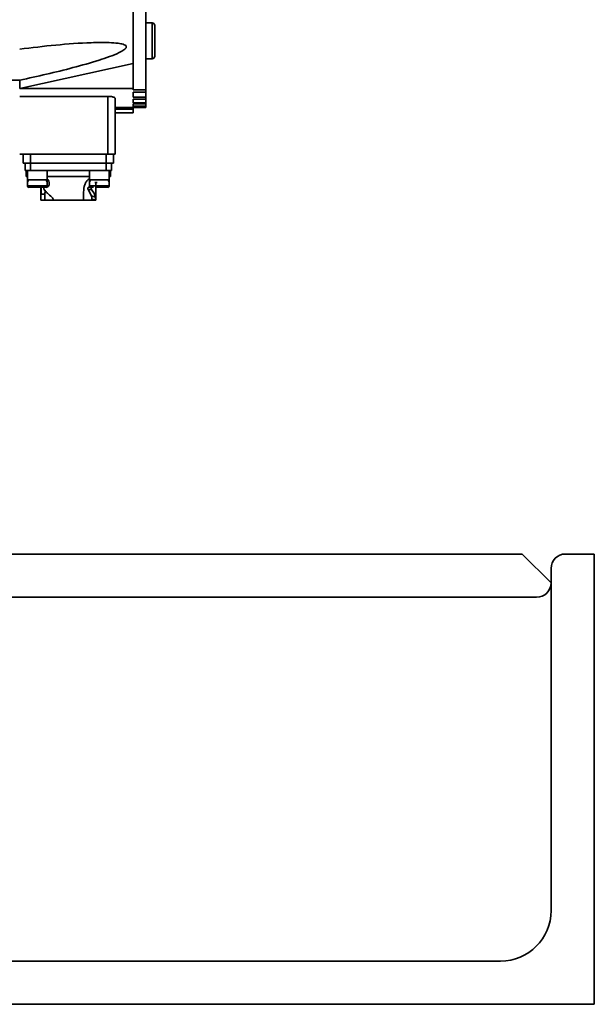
# Model space of a CAD drawing. Header units: millimetres. Extents: x -10540 to 6039, y -7467 to 6433.
# Tile 64 of 179: x -7893 to -7734, y 935 to 1208. Entities that reach past the tile are written whole.
import ezdxf

# ---------------------------------------------------------------- set-up
doc = ezdxf.new("R2010")
doc.units = ezdxf.units.MM
doc.header["$LTSCALE"] = 8

msp = doc.modelspace()

# ---------------------------------------------------------------- linework, layer by layer
at = {"color": 7, "linetype": 'Continuous', "lineweight": 35}
for p, q in [((-7861.84, 1196.22), (-7861.84, 1243.54)), ((-7858.34, 1188.92), (-7858.34, 1223.36)), ((-7856.59, 1207.51), (-7858.34, 1207.51)), ((-7856.59, 1197.51), (-7856.59, 1207.51)), ((-7858.34, 1197.51), (-7856.59, 1197.51)), ((-7893.34, 1189.28), (-7861.84, 1196.22)), ((-7861.84, 1189.28), (-7861.84, 1196.22)), ((-7893.34, 1189.28), (-7893.34, 1191.58)), ((-7861.84, 1189.28), (-7893.34, 1189.28)), ((-7861.84, 1188.92), (-7861.84, 1189.28)), ((-7893.34, 1187.08), (-7868.84, 1187.08)), ((-7868.84, 1187.08), (-7868.84, 1171.04)), ((-7866.84, 1186.57), (-7866.84, 1171.04)), ((-7858.34, 1188.92), (-7861.84, 1188.92)), ((-7861.84, 1188.26), (-7858.34, 1188.26)), ((-7861.84, 1186.82), (-7861.84, 1188.26)), ((-7858.34, 1186.82), (-7861.84, 1186.82)), ((-7861.84, 1186.33), (-7858.34, 1186.33)), ((-7861.84, 1185.32), (-7861.84, 1186.33)), ((-7858.34, 1188.26), (-7858.34, 1188.92)), ((-7858.34, 1186.82), (-7858.34, 1188.26)), ((-7858.34, 1186.33), (-7858.34, 1186.82)), ((-7858.34, 1185.32), (-7858.34, 1186.33)), ((-7866.84, 1184.04), (-7858.34, 1184.04)), ((-7858.34, 1185.32), (-7861.84, 1185.32)), ((-7861.84, 1185), (-7858.34, 1185)), ((-7861.84, 1184.4), (-7861.84, 1185)), ((-7858.34, 1184.4), (-7861.84, 1184.4)), ((-7861.84, 1184.24), (-7858.34, 1184.24)), ((-7861.84, 1184.04), (-7861.84, 1184.24)), ((-7858.34, 1184.04), (-7861.84, 1184.04)), ((-7861.84, 1183.54), (-7861.84, 1184.04)), ((-7858.34, 1185), (-7858.34, 1185.32)), ((-7858.34, 1184.4), (-7858.34, 1185)), ((-7858.34, 1184.24), (-7858.34, 1184.4)), ((-7858.34, 1184.04), (-7858.34, 1184.24)), ((-7858.34, 1184.04), (-7858.34, 1184.04)), ((-7866.84, 1183.54), (-7861.84, 1183.54)), ((-7861.84, 1182.54), (-7866.84, 1182.54)), ((-7861.84, 1182.54), (-7861.84, 1183.54)), ((-7893.34, 1171.04), (-7868.84, 1171.04)), ((-7892.34, 1171.04), (-7892.34, 1168.54)), ((-7890.34, 1168.54), (-7890.34, 1171.04)), ((-7890.34, 1171.04), (-7869.34, 1171.04)), ((-7869.34, 1171.04), (-7869.34, 1168.54)), ((-7868.84, 1171.04), (-7866.84, 1171.04)), ((-7867.34, 1168.54), (-7867.34, 1171.04)), ((-7892.34, 1168.54), (-7890.34, 1168.54)), ((-7891.84, 1168.54), (-7891.84, 1166.54)), ((-7869.34, 1168.54), (-7890.34, 1168.54)), ((-7890.34, 1166.54), (-7890.34, 1168.54)), ((-7869.34, 1168.54), (-7867.34, 1168.54)), ((-7869.34, 1168.54), (-7869.34, 1166.54)), ((-7867.84, 1166.54), (-7867.84, 1168.54)), ((-7890.34, 1166.54), (-7891.84, 1166.54)), ((-7891.54, 1166.54), (-7891.54, 1164.84)), ((-7891.54, 1164.84), (-7891.19, 1164.84)), ((-7891.19, 1166.54), (-7891.19, 1163.91)), ((-7869.34, 1166.54), (-7890.34, 1166.54)), ((-7885.69, 1163.91), (-7885.69, 1166.54)), ((-7873.99, 1164.84), (-7885.69, 1164.84)), ((-7873.99, 1166.54), (-7873.99, 1163.91)), ((-7867.84, 1166.54), (-7869.34, 1166.54)), ((-7868.49, 1163.91), (-7868.49, 1166.54)), ((-7868.49, 1164.84), (-7868.14, 1164.84)), ((-7868.14, 1164.84), (-7868.14, 1166.54)), ((-7891.19, 1163.91), (-7891.19, 1162.21)), ((-7891.19, 1163.91), (-7888.42, 1163.91)), ((-7891.19, 1162.21), (-7885.69, 1162.21)), ((-7888.42, 1163.91), (-7885.69, 1163.91)), ((-7887.44, 1161.84), (-7887.44, 1158.24)), ((-7887.42, 1159.91), (-7887.4, 1161.84)), ((-7885.69, 1162.21), (-7885.69, 1163.91)), ((-7873.3, 1161.84), (-7874.25, 1161.84)), ((-7874.16, 1164.14), (-7873.99, 1164.14)), ((-7873.99, 1163.91), (-7873.99, 1162.21)), ((-7873.99, 1163.91), (-7871.22, 1163.91)), ((-7873.99, 1162.21), (-7871.22, 1162.21)), ((-7872.83, 1161.84), (-7873.3, 1161.84)), ((-7872.49, 1163.14), (-7871.87, 1163.14)), ((-7872.24, 1158.24), (-7872.24, 1163.14)), ((-7871.22, 1163.91), (-7868.49, 1163.91)), ((-7871.22, 1162.21), (-7868.49, 1162.21)), ((-7868.49, 1162.21), (-7868.49, 1163.91)), ((-7886.32, 1159.93), (-7887.42, 1159.91)), ((-7886.31, 1161.01), (-7886.32, 1159.93)), ((-7886.32, 1158.24), (-7886.32, 1159.93)), ((-7873.39, 1159.47), (-7874.34, 1161.24)), ((-7874.34, 1161.24), (-7873.39, 1161.24)), ((-7873.39, 1159.47), (-7872.29, 1159.14)), ((-7887.44, 1158.24), (-7887.42, 1158.24)), ((-7887.42, 1158.24), (-7886.32, 1158.24)), ((-7886.32, 1158.24), (-7883.99, 1158.24)), ((-7883.98, 1158.24), (-7875.61, 1158.24)), ((-7875.61, 1158.24), (-7873.35, 1158.24)), ((-7873.35, 1158.24), (-7873.35, 1158.56)), ((-7872.26, 1158.24), (-7873.35, 1158.56)), ((-7873.35, 1158.24), (-7872.26, 1158.24)), ((-7872.26, 1158.24), (-7872.25, 1158.24)), ((-7872.25, 1158.24), (-7872.24, 1158.24)), ((-7945.84, 1060.04), (-7753.84, 1060.04)), ((-7753.84, 1060.04), (-7745.84, 1052.04)), ((-7741.84, 1060.04), (-7733.84, 1060.04)), ((-7733.84, 1060.04), (-7733.84, 935.04)), ((-7745.84, 961.04), (-7745.84, 1056.04)), ((-7749.84, 1048.04), (-7919.84, 1048.04)), ((-7929.84, 947.04), (-7759.84, 947.04)), ((-7733.84, 935.04), (-7925.84, 935.04))]:
    msp.add_line(p, q, dxfattribs=at)
at = {"color": 7, "linetype": 'Continuous', "lineweight": 35, "flags": 128}
msp.add_lwpolyline([(-7885.69, 1164.08), (-7885.65, 1164.07), (-7885.42, 1163.88), (-7885.23, 1163.59), (-7885.13, 1163.22), (-7885.12, 1162.84), (-7885.19, 1162.49), (-7885.35, 1162.18), (-7885.56, 1161.96), (-7885.81, 1161.85), (-7885.89, 1161.84), (-7885.89, 1161.84)], dxfattribs=at)
at = {"color": 7, "linetype": 'Continuous', "lineweight": 35}
for centre, radius, start, end in [((-7856.59, 1206.76), 0.75, 0, 90), ((-7856.59, 1198.26), 0.75, 270, 0), ((-7890.81, 1163.91), 0.375, 180, 270), ((-7890.81, 1162.21), 0.375, 180, 270), ((-7886.06, 1163.91), 0.375, 270, 0), ((-7886.06, 1162.21), 0.375, 270, 0), ((-7873.61, 1163.91), 0.375, 180, 270), ((-7873.61, 1162.21), 0.375, 180, 270), ((-7868.86, 1163.91), 0.375, 270, 0), ((-7868.86, 1162.21), 0.375, 270, 0), ((-7741.84, 1056.04), 4, 90, 180), ((-7749.84, 1052.04), 4, 270, 0), ((-7759.84, 961.04), 14, 270, 0)]:
    msp.add_arc(centre, radius, start, end, dxfattribs=at)
for centre, major_axis, ratio, start_param, end_param in [((-7879.84, 1166.15), (-0.42, 769.68), 0.009859, 1.578887, 1.581066), ((-7879.84, 1161.08), (7.42, -3.33), 0.49099, 3.848423, 4.284485), ((-7879.84, 1166.15), (-6.36, 769.68), 0.005406, 4.70207, 4.704248), ((-7879.84, 1161.08), (7.42, -3.33), 0.49099, 0.338019, 0.77408)]:
    msp.add_ellipse(centre, major_axis=major_axis, ratio=ratio, start_param=start_param, end_param=end_param, dxfattribs=at)
for points, knots in [([(-7855.84, 1198.26), (-7855.84, 1198.32), (-7855.84, 1198.4), (-7855.84, 1198.93), (-7855.84, 1199.48), (-7855.84, 1200.16), (-7855.84, 1201.15), (-7855.84, 1202.51), (-7855.84, 1203.87), (-7855.84, 1204.86), (-7855.84, 1205.54), (-7855.84, 1206.08), (-7855.84, 1206.61), (-7855.84, 1206.7), (-7855.84, 1206.76)], [0, 0, 0, 0, 0.119728, 0.18418, 0.25, 0.31582, 0.380272, 0.5, 0.619728, 0.68418, 0.75, 0.81582, 0.880272, 1, 1, 1, 1]), ([(-7893.34, 1200.2), (-7890, 1200.6), (-7883.33, 1201.41), (-7875, 1202), (-7869.22, 1202.09), (-7866.28, 1201.9), (-7864.81, 1201.63), (-7864.08, 1201.33), (-7863.78, 1201.05), (-7863.73, 1200.74), (-7863.92, 1200.38), (-7864.53, 1199.84), (-7866.05, 1199.03), (-7868.4, 1198.08), (-7872.7, 1196.68), (-7878.53, 1195.02), (-7885.91, 1193.21), (-7890.86, 1192.13), (-7893.34, 1191.58)], [0, 0, 0, 0, 0.158387, 0.316576, 0.399352, 0.441933, 0.468655, 0.482638, 0.493542, 0.502635, 0.511718, 0.52557, 0.552341, 0.599991, 0.647873, 0.765042, 0.882527, 1, 1, 1, 1]), ([(-7893.34, 1191.58), (-7900.14, 1191.69), (-7912.48, 1191.89), (-7924.81, 1192.11), (-7930.34, 1192.21)], [0, 0, 0, 0, 0.551696, 1, 1, 1, 1]), ([(-7868.84, 1187.08), (-7868.62, 1187.07), (-7868.18, 1187.06), (-7867.59, 1186.97), (-7867.14, 1186.85), (-7866.88, 1186.7), (-7866.85, 1186.61), (-7866.84, 1186.57)], [0, 0, 0, 0, 0.206029, 0.411942, 0.621114, 0.837017, 1, 1, 1, 1]), ([(-7890.81, 1161.84), (-7890.78, 1161.84), (-7890.73, 1161.84), (-7890.43, 1161.84), (-7890.12, 1161.84), (-7889.74, 1161.84), (-7889.19, 1161.84), (-7888.42, 1161.84), (-7887.67, 1161.84), (-7887.11, 1161.84), (-7886.74, 1161.84), (-7886.43, 1161.84), (-7886.14, 1161.84), (-7886.09, 1161.84), (-7886.06, 1161.84)], [0, 0, 0, 0, 0.119721, 0.184825, 0.25, 0.315103, 0.380279, 0.5, 0.619721, 0.684825, 0.75, 0.815103, 0.880279, 1, 1, 1, 1]), ([(-7886.46, 1161.84), (-7886.48, 1161.83), (-7886.51, 1161.83), (-7886.56, 1161.77), (-7886.59, 1161.69), (-7886.61, 1161.6), (-7886.61, 1161.5), (-7886.61, 1161.41), (-7886.58, 1161.31), (-7886.56, 1161.26), (-7886.54, 1161.24)], [0, 0, 0, 0, 0.1314148, 0.2628257, 0.3943289, 0.525852, 0.6123265, 0.7436494, 0.8749681, 1, 1, 1, 1]), ([(-7875.62, 1159.91), (-7875.6, 1160.66), (-7875.56, 1161.56), (-7875.32, 1162.4), (-7875.28, 1162.55)], [0, 0, 0, 0, 0.825411, 1, 1, 1, 1]), ([(-7875.28, 1162.55), (-7875.14, 1162.87), (-7874.84, 1163.53), (-7874.39, 1163.93), (-7874.16, 1164.14)], [0, 0, 0, 0, 0.482487, 1, 1, 1, 1]), ([(-7874.25, 1161.84), (-7874.27, 1161.84), (-7874.3, 1161.83), (-7874.34, 1161.79), (-7874.38, 1161.73), (-7874.41, 1161.63), (-7874.42, 1161.55), (-7874.42, 1161.51)], [0, 0, 0, 0, 0.197528, 0.346801, 0.529425, 0.781362, 1, 1, 1, 1]), ([(-7873.3, 1161.84), (-7873.31, 1161.83), (-7873.35, 1161.83), (-7873.4, 1161.77), (-7873.44, 1161.69), (-7873.46, 1161.6), (-7873.47, 1161.5), (-7873.46, 1161.41), (-7873.43, 1161.31), (-7873.4, 1161.26), (-7873.39, 1161.24)], [0, 0, 0, 0, 0.131415, 0.262826, 0.394329, 0.525852, 0.612327, 0.743649, 0.874968, 1, 1, 1, 1]), ([(-7872.24, 1161.84), (-7872.19, 1161.84), (-7871.88, 1161.84), (-7871.22, 1161.84), (-7870.47, 1161.84), (-7869.91, 1161.84), (-7869.54, 1161.84), (-7869.23, 1161.84), (-7868.94, 1161.84), (-7868.89, 1161.84), (-7868.86, 1161.84)], [0, 0, 0, 0, 0.032389, 0.219318, 0.406247, 0.507897, 0.609659, 0.711309, 0.813071, 1, 1, 1, 1]), ([(-7884.4, 1159.14), (-7884.33, 1159.07), (-7884.18, 1158.93), (-7884.02, 1158.61), (-7884, 1158.36), (-7883.98, 1158.24)], [0, 0, 0, 0, 0.325529, 0.6508813, 1, 1, 1, 1]), ([(-7874.42, 1161.51), (-7874.42, 1161.47), (-7874.41, 1161.4), (-7874.38, 1161.3), (-7874.35, 1161.26), (-7874.34, 1161.24)], [0, 0, 0, 0, 0.3984829, 0.6741824, 1, 1, 1, 1]), ([(-7873.35, 1158.56), (-7873.35, 1158.65), (-7873.35, 1158.83), (-7873.35, 1159.09), (-7873.37, 1159.31), (-7873.39, 1159.42), (-7873.39, 1159.47)], [0, 0, 0, 0, 0.250505, 0.500061, 0.750356, 1, 1, 1, 1]), ([(-7872.29, 1159.14), (-7872.28, 1159.07), (-7872.26, 1158.93), (-7872.25, 1158.61), (-7872.25, 1158.36), (-7872.25, 1158.24)], [0, 0, 0, 0, 0.325529, 0.650881, 1, 1, 1, 1])]:
    msp.add_open_spline(points, degree=3, knots=knots, dxfattribs=at)

doc.saveas('drawing.dxf')
